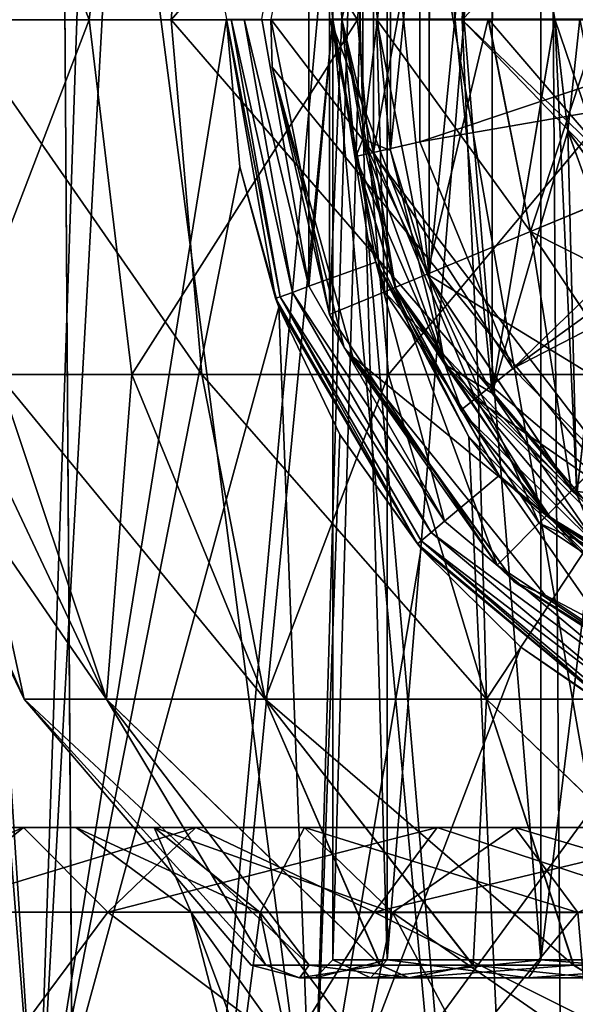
# Model space of a CAD drawing. Header units: metres. Extents: x -90 to 90, y -173 to 74.
# Tile 83 of 256: x -65.76 to -62.63, y 50.45 to 56. Entities that reach past the tile are written whole.
import ezdxf

# ---------------------------------------------------------------- set-up
doc = ezdxf.new("R2010")
doc.units = ezdxf.units.M
doc.layers.add('solid_509418', color=7, linetype='CONTINUOUS')

msp = doc.modelspace()

# ---------------------------------------------------------------- linework, layer by layer
at = {"layer": 'solid_509418'}
for points in [[(-66.884529, 69.558502, -11.027386), (-65.601517, 69.558495, -11.731284), (-66.726639, 41.5, -11.124401)], [(-65.600479, 69.558502, 11.731777), (-66.883522, 69.558502, 11.028017), (-66.727966, 41.5, 11.1236)], [(-65.600479, 69.558502, 11.731777), (-66.727966, 41.5, 11.1236), (-65.412689, 41.5, 11.819594)], [(-65.601517, 69.558495, -11.731284), (-65.411346, 41.5, -11.820208), (-66.726639, 41.5, -11.124401)], [(-65.601517, 69.558495, -11.731284), (-62.851974, 69.558479, -12.683306), (-65.411346, 41.5, -11.820208)], [(-64, 56, 12.369317), (-65.600479, 69.558502, 11.731777), (-65.412689, 41.5, 11.819594)], [(-62.851974, 69.558479, -12.683306), (-62.659332, 41.5, -12.725091), (-65.411346, 41.5, -11.820208)], [(-62.851974, 69.558479, -12.683306), (-60, 69.558502, -13), (-62.659332, 41.5, -12.725091)], [(-60, 69.558502, -13), (-60, 41.5, -13), (-62.659332, 41.5, -12.725091)], [(-63.695518, 50.700001, -1.530734), (-63.695518, 61.299999, -1.530734), (-64, 61.299999)], [(-64, 50.700001), (-63.695518, 50.700001, -1.530734), (-64, 61.299999)], [(-63.695518, 61.299999, 1.530734), (-64, 50.700001), (-64, 61.299999)], [(-63.695518, 50.700001, 1.530734), (-64, 50.700001), (-63.695518, 61.299999, 1.530734)], [(-62.828426, 50.700001, -2.828427), (-62.828426, 61.299999, -2.828427), (-63.695518, 61.299999, -1.530734)], [(-63.695518, 50.700001, -1.530734), (-62.828426, 50.700001, -2.828427), (-63.695518, 61.299999, -1.530734)], [(-63.695518, 50.700001, 1.530734), (-63.695518, 61.299999, 1.530734), (-62.828426, 61.299999, 2.828427)], [(-62.828426, 50.700001, 2.828427), (-63.695518, 50.700001, 1.530734), (-62.828426, 61.299999, 2.828427)], [(-61.530735, 50.700001, -3.695518), (-61.530735, 61.299999, -3.695518), (-62.828426, 61.299999, -2.828427)], [(-62.828426, 50.700001, -2.828427), (-61.530735, 50.700001, -3.695518), (-62.828426, 61.299999, -2.828427)], [(-62.828426, 50.700001, 2.828427), (-62.828426, 61.299999, 2.828427), (-61.530735, 61.299999, 3.695518)], [(-61.530735, 50.700001, 3.695518), (-62.828426, 50.700001, 2.828427), (-61.530735, 61.299999, 3.695518)], [(-66.657051, 49.400002, -2.163454), (-65.663536, 49.400002, -4.113751), (-66.413002, 58.900002, -2.805957)], [(-65.663536, 49.400002, 4.113751), (-66.657051, 49.400002, 2.163454), (-66.283768, 58.900002, 3.084518)], [(-65.663536, 49.400002, -4.113751), (-65.344719, 58.900002, -4.5204), (-66.413002, 58.900002, -2.805957)], [(-65.663536, 49.400002, 4.113751), (-66.283768, 58.900002, 3.084518), (-65.141319, 58.900002, 4.750459)], [(-65.663536, 49.400002, -4.113751), (-64.113754, 49.400002, -5.663538), (-65.344719, 58.900002, -4.5204)], [(-65.663536, 49.400002, 4.113751), (-65.141319, 58.900002, 4.750459), (-64.599998, 56, 5.276362)], [(-64.113754, 49.400002, -5.663538), (-63.831337, 58.900002, -5.8584), (-65.344719, 58.900002, -4.5204)], [(-64.113754, 49.400002, -5.663538), (-62.163456, 49.400002, -6.657051), (-63.831337, 58.900002, -5.8584)], [(-62.163456, 49.400002, -6.657051), (-61.998901, 58.900002, -6.708532), (-63.831337, 58.900002, -5.8584)], [(-63.10273, 58.106068, 8.7), (-63.457481, 57.451954, 8.7), (-63.457394, 54.547832, 8.7)], [(-63.10273, 58.106068, 8.7), (-63.457394, 54.547832, 8.7), (-63.102604, 53.893742, 8.7)], [(-63.10273, 53.893929, 10.7), (-63.457096, 57.452869, 10.7), (-63.102085, 58.107018, 10.7)], [(-63.10273, 53.893929, 10.7), (-63.102085, 58.107018, 10.7), (-62.749969, 55.999638, 10.7)], [(-63.10273, 58.106068, 8.7), (-63.102604, 53.893742, 8.7), (-62.749969, 56.001793, 8.7)], [(-65.373543, 55.995949, -4.407669), (-66.42186, 55.995949, -2.657476), (-66.142151, 57.994358, -2.568864)], [(-65.373543, 55.995949, -4.407669), (-66.142151, 57.994358, -2.568864), (-65.135597, 57.994358, -4.236821)], [(-66.127411, 55.995949, 3.279837), (-64.739876, 57.994358, 4.675322), (-65.890289, 57.994358, 3.10314)], [(-66.127411, 55.995949, 3.279837), (-64.911064, 55.995949, 4.917717), (-64.739876, 57.994358, 4.675322)], [(-63.86219, 55.995949, -5.778059), (-65.373543, 55.995949, -4.407669), (-65.135597, 57.994358, -4.236821)], [(-63.86219, 55.995949, -5.778059), (-65.135597, 57.994358, -4.236821), (-63.689327, 57.994358, -5.542011)], [(-64.911064, 55.995949, 4.917717), (-63.183613, 57.994358, 5.84719), (-64.739876, 57.994358, 4.675322)], [(-64.911064, 55.995949, 4.917717), (-63.271538, 55.995949, 6.131845), (-63.183613, 57.994358, 5.84719)], [(-62.01804, 55.995949, -6.650563), (-63.86219, 55.995949, -5.778059), (-63.689327, 57.994358, -5.542011)], [(-62.01804, 55.995949, -6.650563), (-63.689327, 57.994358, -5.542011), (-61.92717, 57.994358, -6.37268)], [(-63.271538, 55.995949, 6.131845), (-61.349998, 57.9944, 6.519368), (-63.183613, 57.994358, 5.84719)], [(-63.271538, 55.995949, 6.131845), (-61.349998, 55.99596, 6.817623), (-61.349998, 57.9944, 6.519368)], [(-64.018875, 57.664673, 8), (-64.349998, 56, 8), (-64.018875, 54.335327, 8)], [(-64.018875, 57.664673, 8), (-64.018875, 54.335327, 8), (-63.949966, 56, 8)], [(-64.135056, 54.496517, 8), (-64.400002, 56, 8), (-64.135025, 57.503567, 8)], [(-64.135056, 54.496517, 8), (-64.135025, 57.503567, 8), (-64, 56, 8)], [(-63.457481, 57.451954, 8.7), (-63.67617, 56.740299, 8.7), (-63.676125, 55.259476, 8.7)], [(-63.457481, 57.451954, 8.7), (-63.676125, 55.259476, 8.7), (-63.457394, 54.547832, 8.7)], [(-63.457542, 54.548187, 10.7), (-63.676003, 56.741119, 10.7), (-63.457096, 57.452869, 10.7)], [(-63.10273, 53.893929, 10.7), (-63.457542, 54.548187, 10.7), (-63.457096, 57.452869, 10.7)], [(-63.772251, 56.750389, 12.356774), (-63.950001, 55.999931, 12.051724), (-63.772251, 55.249611, 12.356774)], [(-63.772251, 56.750389, 12.356774), (-63.772251, 55.249611, 12.356774), (-63.510529, 56.690418, 12.535121)], [(-63.676228, 55.260002, 10.7), (-63.75, 56.000572, 10.7), (-63.676003, 56.741119, 10.7)], [(-63.67617, 56.740299, 8.7), (-63.75, 55.999886, 8.7), (-63.676125, 55.259476, 8.7)], [(-63.457542, 54.548187, 10.7), (-63.676228, 55.260002, 10.7), (-63.676003, 56.741119, 10.7)], [(-63.832302, 55.324261, 10.758578), (-63.950001, 56.000648, 10.9), (-63.832302, 56.675739, 10.758578)], [(-63.832302, 55.324261, 8.641421), (-63.832302, 56.675739, 8.641421), (-63.950001, 55.99987, 8.5)], [(-63.832302, 55.324261, 10.758578), (-63.832302, 56.675739, 10.758578), (-63.75, 56.000572, 10.7)], [(-63.832302, 55.324261, 8.641421), (-63.75, 55.999886, 8.7), (-63.832302, 56.675739, 8.641421)], [(-63.772251, 55.249611, 12.356774), (-63.510506, 55.309467, 12.535121), (-63.510529, 56.690418, 12.535121)], [(-61.443375, 56, 12.925397), (-63.510529, 56.690418, 12.535121), (-63.510506, 55.309467, 12.535121)], [(-66.139885, 53.997883, -2.568235), (-66.42186, 55.995949, -2.657476), (-65.373543, 55.995949, -4.407669)], [(-65.133667, 53.997883, -4.235508), (-66.139885, 53.997883, -2.568235), (-65.373543, 55.995949, -4.407669)], [(-64.738625, 53.997883, 4.673269), (-64.911064, 55.995949, 4.917717), (-66.127411, 55.995949, 3.279837)], [(-65.888474, 53.997883, 3.101602), (-64.738625, 53.997883, 4.673269), (-66.127411, 55.995949, 3.279837)], [(-64.523949, 55.167519, 5.341715), (-65.663536, 49.400002, 4.113751), (-64.599998, 56, 5.276362)], [(-64, 56, 12.369317), (-65.412689, 41.5, 11.819594), (-62.660248, 41.5, 12.7249)], [(-65.133667, 53.997883, -4.235508), (-65.373543, 55.995949, -4.407669), (-63.86219, 55.995949, -5.778059)], [(-63.687916, 53.997883, -5.540154), (-65.133667, 53.997883, -4.235508), (-63.86219, 55.995949, -5.778059)], [(-63.183079, 53.997883, 5.84483), (-63.271538, 55.995949, 6.131845), (-64.911064, 55.995949, 4.917717)], [(-64.738625, 53.997883, 4.673269), (-63.183079, 53.997883, 5.84483), (-64.911064, 55.995949, 4.917717)], [(-64.32283, 54.427376, 7.8), (-64.523949, 55.167519, 5.341715), (-64.599998, 56, 5.276362)], [(-64.599998, 56, 7.8), (-64.32283, 54.427376, 7.8), (-64.599998, 56, 5.276362)], [(-64.297409, 54.435871, 7.900002), (-64.32283, 54.427376, 7.8), (-64.599998, 56, 7.8)], [(-64.297409, 54.435871, 7.900002), (-64.599998, 56, 7.8), (-64.573204, 56, 7.900002)], [(-64.228531, 54.460941, 7.973259), (-64.573204, 56, 7.900002), (-64.499908, 56, 7.973259)], [(-64.228531, 54.460941, 7.973259), (-64.297409, 54.435871, 7.900002), (-64.573204, 56, 7.900002)], [(-64.499908, 56, 7.973259), (-64.400002, 56, 8), (-64.135056, 54.496517, 8)], [(-64.228531, 54.460941, 7.973259), (-64.499908, 56, 7.973259), (-64.135056, 54.496517, 8)], [(-64.349998, 56, 7.099988), (-61.25, 51.933414, 6.934354), (-64.34156, 55.729191, 7.099362)], [(-61.25, 56, 7.1), (-61.25, 51.933414, 6.934354), (-64.349998, 56, 7.099988)], [(-64.349998, 56, 8), (-64.34156, 55.729191, 7.099362), (-64.018875, 54.335327, 8)], [(-64.349998, 56, 7.099988), (-64.34156, 55.729191, 7.099362), (-64.349998, 56, 8)], [(-64.135056, 54.496517, 8), (-64, 56, 8), (-63.758484, 54.631802, 8)], [(-64.018875, 54.335327, 8), (-63.649334, 54.488503, 8), (-63.949966, 56, 8)], [(-64.014999, 56, 9.7), (-63.754326, 56, 9.070675), (-63.468544, 54.563282, 9.070675)], [(-63.709377, 54.463528, 9.7), (-64.014999, 56, 9.7), (-63.468544, 54.563282, 9.070675)], [(-63.755314, 56, 10.328336), (-64.014999, 56, 9.7), (-63.709377, 54.463528, 9.7)], [(-63.802528, 54.75951, 12.431443), (-64, 56, 12.369317), (-62.660248, 41.5, 12.7249)], [(-64, 56, 8), (-64, 56, 12.369317), (-63.802528, 54.75951, 12.431443)], [(-63.758484, 54.631802, 8), (-64, 56, 8), (-63.802528, 54.75951, 12.431443)], [(-63.950001, 55.999931, 12.051724), (-63.950001, 56.000648, 10.9), (-63.872322, 55.220497, 10.9)], [(-63.832302, 55.324261, 10.758578), (-63.872322, 55.220497, 10.9), (-63.950001, 56.000648, 10.9)], [(-63.950001, 55.99987, 8.5), (-63.949966, 56, 8), (-63.649334, 54.488503, 8)], [(-63.87352, 55.226467, 12.051724), (-63.950001, 55.999931, 12.051724), (-63.872322, 55.220497, 10.9)], [(-63.772251, 55.249611, 12.356774), (-63.950001, 55.999931, 12.051724), (-63.87352, 55.226467, 12.051724)], [(-63.872196, 55.219883, 8.5), (-63.950001, 55.99987, 8.5), (-63.649334, 54.488503, 8)], [(-63.832302, 55.324261, 8.641421), (-63.950001, 55.99987, 8.5), (-63.872196, 55.219883, 8.5)], [(-63.687916, 53.997883, -5.540154), (-63.86219, 55.995949, -5.778059), (-62.01804, 55.995949, -6.650563)], [(-63.832302, 55.324261, 10.758578), (-63.75, 56.000572, 10.7), (-63.676228, 55.260002, 10.7)], [(-63.832302, 55.324261, 8.641421), (-63.676125, 55.259476, 8.7), (-63.75, 55.999886, 8.7)], [(-63.469456, 54.562904, 10.328336), (-63.755314, 56, 10.328336), (-63.709377, 54.463528, 9.7)], [(-63.125698, 56, 10.59), (-63.755314, 56, 10.328336), (-63.469456, 54.562904, 10.328336)], [(-63.754326, 56, 9.070675), (-63.124302, 56, 8.81), (-62.886478, 54.804382, 8.81)], [(-63.468544, 54.563282, 9.070675), (-63.754326, 56, 9.070675), (-62.886478, 54.804382, 8.81)], [(-61.926426, 53.997883, -6.370472), (-63.687916, 53.997883, -5.540154), (-62.01804, 55.995949, -6.650563)], [(-61.269382, 55.698635, 12.939084), (-61.443375, 56, 12.925397), (-63.510506, 55.309467, 12.535121)], [(-62.887768, 54.803848, 10.59), (-63.125698, 56, 10.59), (-63.469456, 54.562904, 10.328336)], [(-61.349998, 54.145477, 6.560544), (-61.349998, 55.99596, 6.817623), (-63.271538, 55.995949, 6.131845)], [(-61.349998, 53.997833, 6.516985), (-61.349998, 54.145477, 6.560544), (-63.271538, 55.995949, 6.131845)], [(-63.183079, 53.997883, 5.84483), (-61.349998, 53.997833, 6.516985), (-63.271538, 55.995949, 6.131845)], [(-62.495674, 56, 10.329325), (-63.125698, 56, 10.59), (-62.887768, 54.803848, 10.59)], [(-63.124302, 56, 8.81), (-62.494686, 56, 9.071664), (-62.30479, 55.045326, 9.071664)], [(-62.886478, 54.804382, 8.81), (-63.124302, 56, 8.81), (-62.30479, 55.045326, 9.071664)], [(-63.10273, 53.893929, 10.7), (-62.749969, 55.999638, 10.7), (-62.676575, 55.368767, 10.7)], [(-63.102604, 53.893742, 8.7), (-62.625969, 53.322922, 8.7), (-62.749969, 56.001793, 8.7)], [(-62.305702, 55.044945, 10.329325), (-62.495674, 56, 10.329325), (-62.887768, 54.803848, 10.59)], [(-62.625969, 53.322922, 8.7), (-62.676941, 55.370323, 8.7), (-62.749969, 56.001793, 8.7)], [(-62.608578, 56, 8.758578), (-62.749969, 56.001793, 8.7), (-62.676941, 55.370323, 8.7)], [(-62.410011, 55.00174, 10.641421), (-62.749969, 55.999638, 10.7), (-62.608578, 56, 10.641421)], [(-62.410011, 55.00174, 10.641421), (-62.676575, 55.368767, 10.7), (-62.749969, 55.999638, 10.7)], [(-62.410011, 55.00174, 8.758578), (-62.608578, 56, 8.758578), (-62.676941, 55.370323, 8.7)], [(-64.34156, 55.729191, 7.099362), (-61.25, 51.933414, 6.934354), (-63.888474, 54.097164, 7.063779)], [(-63.936745, 54.149445, 7.1), (-64.34156, 55.729191, 7.099362), (-63.888474, 54.097164, 7.063779)], [(-64.018875, 54.335327, 8), (-64.34156, 55.729191, 7.099362), (-63.936745, 54.149445, 7.1)], [(-61.269382, 55.698635, 12.939084), (-63.510506, 55.309467, 12.535121), (-62.987442, 54.031326, 12.535121)], [(-61.0965, 55.399197, 12.944057), (-61.269382, 55.698635, 12.939084), (-62.987442, 54.031326, 12.535121)], [(-62.62603, 53.322983, 10.7), (-63.10273, 53.893929, 10.7), (-62.676575, 55.368767, 10.7)], [(-60.9235, 55.099548, 12.940464), (-61.0965, 55.399197, 12.944057), (-62.987442, 54.031326, 12.535121)], [(-62.625969, 53.322922, 8.7), (-62.460392, 54.771732, 8.7), (-62.676941, 55.370323, 8.7)], [(-62.410011, 55.00174, 8.758578), (-62.676941, 55.370323, 8.7), (-62.460392, 54.771732, 8.7)], [(-62.62603, 53.322983, 10.7), (-62.676575, 55.368767, 10.7), (-62.459911, 54.770767, 10.7)], [(-62.410011, 55.00174, 10.641421), (-62.459911, 54.770767, 10.7), (-62.676575, 55.368767, 10.7)], [(-63.370071, 54.054291, 10.758578), (-63.872322, 55.220497, 10.9), (-63.832302, 55.324261, 10.758578)], [(-63.832302, 55.324261, 8.641421), (-63.872196, 55.219883, 8.5), (-63.641899, 54.470596, 8.5)], [(-63.832302, 55.324261, 10.758578), (-63.676228, 55.260002, 10.7), (-63.457542, 54.548187, 10.7)], [(-63.370071, 54.054291, 10.758578), (-63.832302, 55.324261, 10.758578), (-63.457542, 54.548187, 10.7)], [(-63.370071, 54.054291, 8.641421), (-63.676125, 55.259476, 8.7), (-63.832302, 55.324261, 8.641421)], [(-63.370071, 54.054291, 8.641421), (-63.832302, 55.324261, 8.641421), (-63.641899, 54.470596, 8.5)], [(-63.772251, 55.249611, 12.356774), (-62.987442, 54.031326, 12.535121), (-63.510506, 55.309467, 12.535121)], [(-63.772251, 55.249611, 12.356774), (-63.87352, 55.226467, 12.051724), (-63.647041, 54.482899, 12.051724)], [(-63.772251, 55.249611, 12.356774), (-63.197899, 53.863087, 12.356774), (-62.987442, 54.031326, 12.535121)], [(-63.772251, 55.249611, 12.356774), (-63.647041, 54.482899, 12.051724), (-63.197899, 53.863087, 12.356774)], [(-63.370071, 54.054291, 8.641421), (-63.457394, 54.547832, 8.7), (-63.676125, 55.259476, 8.7)], [(-63.647041, 54.482899, 12.051724), (-63.87352, 55.226467, 12.051724), (-63.872322, 55.220497, 10.9)], [(-63.647041, 54.482899, 12.051724), (-63.872322, 55.220497, 10.9), (-63.642082, 54.471035, 10.9)], [(-63.370071, 54.054291, 10.758578), (-63.642082, 54.471035, 10.9), (-63.872322, 55.220497, 10.9)], [(-63.641899, 54.470596, 8.5), (-63.872196, 55.219883, 8.5), (-63.649334, 54.488503, 8)], [(-64.523949, 55.167519, 5.341715), (-64.304436, 54.377705, 5.520127), (-65.663536, 49.400002, 4.113751)], [(-64.32283, 54.427376, 7.8), (-64.304436, 54.377705, 5.520127), (-64.523949, 55.167519, 5.341715)], [(-60.9235, 55.099548, 12.940464), (-62.987442, 54.031326, 12.535121), (-62.019196, 53.046471, 12.535121)], [(-62.305702, 55.044945, 10.329325), (-62.887768, 54.803848, 10.59), (-62.210201, 53.789799, 10.59)], [(-62.886478, 54.804382, 8.81), (-62.30479, 55.045326, 9.071664), (-61.764011, 54.235989, 9.071664)], [(-63.23452, 53.646648, 12.591183), (-63.802528, 54.75951, 12.431443), (-62.660248, 41.5, 12.7249)], [(-63.758484, 54.631802, 8), (-63.802528, 54.75951, 12.431443), (-63.23452, 53.646648, 12.591183)], [(-62.887768, 54.803848, 10.59), (-63.469456, 54.562904, 10.328336), (-62.655407, 53.344593, 10.328336)], [(-63.468544, 54.563282, 9.070675), (-62.886478, 54.804382, 8.81), (-62.209213, 53.790787, 8.81)], [(-62.210201, 53.789799, 10.59), (-62.887768, 54.803848, 10.59), (-62.655407, 53.344593, 10.328336)], [(-62.209213, 53.790787, 8.81), (-62.886478, 54.804382, 8.81), (-61.764011, 54.235989, 9.071664)], [(-63.371132, 53.172592, 8), (-64.135056, 54.496517, 8), (-63.758484, 54.631802, 8)], [(-63.064522, 53.429317, 8), (-63.758484, 54.631802, 8), (-63.23452, 53.646648, 12.591183)], [(-63.371132, 53.172592, 8), (-63.758484, 54.631802, 8), (-63.064522, 53.429317, 8)], [(-63.709377, 54.463528, 9.7), (-63.468544, 54.563282, 9.070675), (-62.654709, 53.345291, 9.070675)], [(-63.469456, 54.562904, 10.328336), (-63.709377, 54.463528, 9.7), (-62.839035, 53.160965, 9.7)], [(-62.655407, 53.344593, 10.328336), (-63.469456, 54.562904, 10.328336), (-62.839035, 53.160965, 9.7)], [(-62.654709, 53.345291, 9.070675), (-63.468544, 54.563282, 9.070675), (-62.209213, 53.790787, 8.81)], [(-63.370071, 54.054291, 10.758578), (-63.457542, 54.548187, 10.7), (-63.10273, 53.893929, 10.7)], [(-63.370071, 54.054291, 8.641421), (-63.102604, 53.893742, 8.7), (-63.457394, 54.547832, 8.7)], [(-64.228531, 54.460941, 7.973259), (-64.135056, 54.496517, 8), (-63.371132, 53.172592, 8)], [(-64.018875, 54.335327, 8), (-63.075916, 52.924084, 8), (-63.649334, 54.488503, 8)], [(-63.075916, 52.924084, 8), (-62.793171, 53.207054, 8), (-63.649334, 54.488503, 8)], [(-63.641899, 54.470596, 8.5), (-63.649334, 54.488503, 8), (-62.793171, 53.207054, 8)], [(-63.279346, 53.798096, 12.051724), (-63.647041, 54.482899, 12.051724), (-63.642082, 54.471035, 10.9)], [(-63.197899, 53.863087, 12.356774), (-63.647041, 54.482899, 12.051724), (-63.279346, 53.798096, 12.051724)], [(-64.297409, 54.435871, 7.900002), (-63.523933, 53.043331, 7.8), (-64.32283, 54.427376, 7.8)], [(-64.32283, 54.427376, 7.8), (-63.523933, 53.043331, 7.8), (-64.304436, 54.377705, 5.520127)], [(-64.228531, 54.460941, 7.973259), (-63.447128, 53.107517, 7.973259), (-64.297409, 54.435871, 7.900002)], [(-64.297409, 54.435871, 7.900002), (-63.503277, 53.060402, 7.900002), (-63.523933, 53.043331, 7.8)], [(-63.447128, 53.107517, 7.973259), (-63.503277, 53.060402, 7.900002), (-64.297409, 54.435871, 7.900002)], [(-64.228531, 54.460941, 7.973259), (-63.371132, 53.172592, 8), (-63.447128, 53.107517, 7.973259)], [(-62.839035, 53.160965, 9.7), (-63.709377, 54.463528, 9.7), (-62.654709, 53.345291, 9.070675)], [(-63.279346, 53.798096, 12.051724), (-63.642082, 54.471035, 10.9), (-63.268208, 53.781597, 10.9)], [(-63.370071, 54.054291, 10.758578), (-63.268208, 53.781597, 10.9), (-63.642082, 54.471035, 10.9)], [(-63.268032, 53.781338, 8.5), (-63.641899, 54.470596, 8.5), (-62.793171, 53.207054, 8)], [(-63.370071, 54.054291, 8.641421), (-63.641899, 54.470596, 8.5), (-63.268032, 53.781338, 8.5)], [(-64.304436, 54.377705, 5.520127), (-64.113754, 49.400002, 5.663538), (-65.663536, 49.400002, 4.113751)], [(-64.304436, 54.377705, 5.520127), (-63.960808, 53.660656, 5.771656), (-64.113754, 49.400002, 5.663538)], [(-63.523933, 53.043331, 7.8), (-63.960808, 53.660656, 5.771656), (-64.304436, 54.377705, 5.520127)], [(-64.018875, 54.335327, 8), (-63.936745, 54.149445, 7.1), (-63.075916, 52.924084, 8)], [(-62.97863, 52.829784, 7.1), (-63.936745, 54.149445, 7.1), (-63.888474, 54.097164, 7.063779)], [(-63.075916, 52.924084, 8), (-63.936745, 54.149445, 7.1), (-62.97863, 52.829784, 7.1)], [(-63.888474, 54.097164, 7.063779), (-61.25, 51.933414, 6.934354), (-62.804462, 52.754749, 6.994573)], [(-62.97863, 52.829784, 7.1), (-63.888474, 54.097164, 7.063779), (-62.804462, 52.754749, 6.994573)], [(-63.370071, 54.054291, 10.758578), (-63.10273, 53.893929, 10.7), (-62.62603, 53.322983, 10.7)], [(-62.501358, 53.018997, 10.758578), (-63.370071, 54.054291, 10.758578), (-62.62603, 53.322983, 10.7)], [(-62.501358, 53.018997, 8.641421), (-63.102604, 53.893742, 8.7), (-63.370071, 54.054291, 8.641421)], [(-62.501358, 53.018997, 10.758578), (-63.268208, 53.781597, 10.9), (-63.370071, 54.054291, 10.758578)], [(-63.370071, 54.054291, 8.641421), (-63.268032, 53.781338, 8.5), (-62.766106, 53.180222, 8.5)], [(-62.501358, 53.018997, 8.641421), (-63.370071, 54.054291, 8.641421), (-62.766106, 53.180222, 8.5)], [(-63.197899, 53.863087, 12.356774), (-62.019196, 53.046471, 12.535121), (-62.987442, 54.031326, 12.535121)], [(-65.739693, 52.168892, 0.825243), (-66.534172, 53.997883, 1.264387), (-66.620438, 53.997883, -0.68108)], [(-65.739693, 52.168892, -0.825243), (-66.620438, 53.997883, -0.68108), (-66.139885, 53.997883, -2.568235)], [(-65.739693, 52.168892, -0.825243), (-65.739693, 52.168892, 0.825243), (-66.620438, 53.997883, -0.68108)], [(-65.274696, 52.168892, 2.408874), (-65.888474, 53.997883, 3.101602), (-66.534172, 53.997883, 1.264387)], [(-65.739693, 52.168892, 0.825243), (-65.274696, 52.168892, 2.408874), (-66.534172, 53.997883, 1.264387)], [(-65.274696, 52.168892, -2.408874), (-66.139885, 53.997883, -2.568235), (-65.133667, 53.997883, -4.235508)], [(-65.274696, 52.168892, -2.408874), (-65.739693, 52.168892, -0.825243), (-66.139885, 53.997883, -2.568235)], [(-64.382378, 52.168892, 3.797352), (-64.738625, 53.997883, 4.673269), (-65.888474, 53.997883, 3.101602)], [(-65.274696, 52.168892, 2.408874), (-64.382378, 52.168892, 3.797352), (-65.888474, 53.997883, 3.101602)], [(-64.382378, 52.168892, -3.797352), (-65.274696, 52.168892, -2.408874), (-65.133667, 53.997883, -4.235508)], [(-64.382378, 52.168892, -3.797352), (-65.133667, 53.997883, -4.235508), (-63.687916, 53.997883, -5.540154)], [(-63.135021, 52.168892, 4.878191), (-63.183079, 53.997883, 5.84483), (-64.738625, 53.997883, 4.673269)], [(-64.382378, 52.168892, 3.797352), (-63.135021, 52.168892, 4.878191), (-64.738625, 53.997883, 4.673269)], [(-63.135021, 52.168892, -4.878191), (-64.382378, 52.168892, -3.797352), (-63.687916, 53.997883, -5.540154)], [(-63.135021, 52.168892, -4.878191), (-63.687916, 53.997883, -5.540154), (-61.926426, 53.997883, -6.370472)], [(-61.349998, 52.430767, 5.808663), (-61.349998, 53.997833, 6.516985), (-63.183079, 53.997883, 5.84483)], [(-61.633686, 52.168892, 5.563828), (-61.349998, 52.430767, 5.808663), (-63.183079, 53.997883, 5.84483)], [(-63.135021, 52.168892, 4.878191), (-61.633686, 52.168892, 5.563828), (-63.183079, 53.997883, 5.84483)], [(-61.633686, 52.168892, -5.563828), (-63.135021, 52.168892, -4.878191), (-61.926426, 53.997883, -6.370472)], [(-63.197899, 53.863087, 12.356774), (-63.279346, 53.798096, 12.051724), (-62.784702, 53.198582, 12.051724)], [(-63.197899, 53.863087, 12.356774), (-62.136646, 52.801922, 12.356774), (-62.019196, 53.046471, 12.535121)], [(-63.197899, 53.863087, 12.356774), (-62.784702, 53.198582, 12.051724), (-62.136646, 52.801922, 12.356774)], [(-62.501358, 53.018997, 8.641421), (-62.625969, 53.322922, 8.7), (-63.102604, 53.893742, 8.7)], [(-62.784702, 53.198582, 12.051724), (-63.279346, 53.798096, 12.051724), (-63.268208, 53.781597, 10.9)], [(-62.784702, 53.198582, 12.051724), (-63.268208, 53.781597, 10.9), (-62.766228, 53.18034, 10.9)], [(-62.501358, 53.018997, 10.758578), (-62.766228, 53.18034, 10.9), (-63.268208, 53.781597, 10.9)], [(-62.766106, 53.180222, 8.5), (-63.268032, 53.781338, 8.5), (-62.793171, 53.207054, 8)], [(-62.210201, 53.789799, 10.59), (-62.655407, 53.344593, 10.328336), (-61.437096, 52.530544, 10.328336)], [(-62.654709, 53.345291, 9.070675), (-62.209213, 53.790787, 8.81), (-61.195618, 53.113522, 8.81)], [(-63.960808, 53.660656, 5.771656), (-63.503113, 53.018692, 6.060379), (-64.113754, 49.400002, 5.663538)], [(-63.523933, 53.043331, 7.8), (-63.503113, 53.018692, 6.060379), (-63.960808, 53.660656, 5.771656)], [(-62.355804, 52.767273, 12.784763), (-63.23452, 53.646648, 12.591183), (-62.660248, 41.5, 12.7249)], [(-63.064522, 53.429317, 8), (-63.23452, 53.646648, 12.591183), (-62.355804, 52.767273, 12.784763)], [(-62.200943, 52.190174, 8), (-63.371132, 53.172592, 8), (-63.064522, 53.429317, 8)], [(-61.99942, 52.535782, 8), (-63.064522, 53.429317, 8), (-62.355804, 52.767273, 12.784763)], [(-62.200943, 52.190174, 8), (-63.064522, 53.429317, 8), (-61.99942, 52.535782, 8)], [(-62.839035, 53.160965, 9.7), (-62.654709, 53.345291, 9.070675), (-61.436718, 52.531456, 9.070675)], [(-62.655407, 53.344593, 10.328336), (-62.839035, 53.160965, 9.7), (-61.536472, 52.290623, 9.7)], [(-61.437096, 52.530544, 10.328336), (-62.655407, 53.344593, 10.328336), (-61.536472, 52.290623, 9.7)], [(-61.436718, 52.531456, 9.070675), (-62.654709, 53.345291, 9.070675), (-61.195618, 53.113522, 8.81)], [(-63.075916, 52.924084, 8), (-61.664673, 51.981125, 8), (-62.793171, 53.207054, 8)], [(-61.664673, 51.981125, 8), (-61.511723, 52.350735, 8), (-62.793171, 53.207054, 8)], [(-62.766106, 53.180222, 8.5), (-62.793171, 53.207054, 8), (-61.511723, 52.350735, 8)], [(-62.182083, 52.707432, 12.051724), (-62.784702, 53.198582, 12.051724), (-62.766228, 53.18034, 10.9)], [(-62.136646, 52.801922, 12.356774), (-62.784702, 53.198582, 12.051724), (-62.182083, 52.707432, 12.051724)], [(-63.447128, 53.107517, 7.973259), (-63.371132, 53.172592, 8), (-62.200943, 52.190174, 8)], [(-61.536472, 52.290623, 9.7), (-62.839035, 53.160965, 9.7), (-61.436718, 52.531456, 9.070675)], [(-62.182083, 52.707432, 12.051724), (-62.766228, 53.18034, 10.9), (-62.15443, 52.68927, 10.9)], [(-62.501358, 53.018997, 10.758578), (-62.15443, 52.68927, 10.9), (-62.766228, 53.18034, 10.9)], [(-62.154396, 52.689251, 8.5), (-62.766106, 53.180222, 8.5), (-61.511723, 52.350735, 8)], [(-62.501358, 53.018997, 8.641421), (-62.766106, 53.180222, 8.5), (-62.154396, 52.689251, 8.5)], [(-63.447128, 53.107517, 7.973259), (-62.249954, 52.102966, 7.973259), (-63.503277, 53.060402, 7.900002)], [(-63.447128, 53.107517, 7.973259), (-62.200943, 52.190174, 8), (-62.249954, 52.102966, 7.973259)], [(-63.503277, 53.060402, 7.900002), (-62.300117, 52.01635, 7.8), (-63.523933, 53.043331, 7.8)], [(-63.523933, 53.043331, 7.8), (-62.300117, 52.01635, 7.8), (-63.503113, 53.018692, 6.060379)], [(-63.503277, 53.060402, 7.900002), (-62.286602, 52.03949, 7.900002), (-62.300117, 52.01635, 7.8)], [(-62.249954, 52.102966, 7.973259), (-62.286602, 52.03949, 7.900002), (-63.503277, 53.060402, 7.900002)], [(-63.503113, 53.018692, 6.060379), (-62.941177, 52.462879, 6.352123), (-64.113754, 49.400002, 5.663538)], [(-62.300117, 52.01635, 7.8), (-62.941177, 52.462879, 6.352123), (-63.503113, 53.018692, 6.060379)], [(-63.075916, 52.924084, 8), (-62.97863, 52.829784, 7.1), (-61.664673, 51.981125, 8)], [(-62.97863, 52.829784, 7.1), (-62.804462, 52.754749, 6.994573), (-62.072208, 52.267246, 6.960471)], [(-61.601883, 51.955688, 7.1), (-62.97863, 52.829784, 7.1), (-62.072208, 52.267246, 6.960471)], [(-61.664673, 51.981125, 8), (-62.97863, 52.829784, 7.1), (-61.601883, 51.955688, 7.1)], [(-62.804462, 52.754749, 6.994573), (-61.25, 51.933414, 6.934354), (-62.072208, 52.267246, 6.960471)], [(-62.355804, 52.767273, 12.784763), (-62.660248, 41.5, 12.7249), (-60, 41.5, 13)], [(-62.941177, 52.462879, 6.352123), (-62.230255, 51.976486, 6.635206), (-64.113754, 49.400002, 5.663538)], [(-62.300117, 52.01635, 7.8), (-62.230255, 51.976486, 6.635206), (-62.941177, 52.462879, 6.352123)], [(-64.134888, 50.669926, 1.671969), (-65.274696, 52.168892, 2.408874), (-65.739693, 52.168892, 0.825243)], [(-64.460136, 50.669926, -0.001506), (-65.739693, 52.168892, 0.825243), (-65.739693, 52.168892, -0.825243)], [(-64.37825, 50.669926, 0.850724), (-64.134888, 50.669926, 1.671969), (-65.739693, 52.168892, 0.825243)], [(-64.460136, 50.669926, -0.001506), (-64.37825, 50.669926, 0.850724), (-65.739693, 52.168892, 0.825243)], [(-64.377678, 50.669926, -0.853676), (-65.739693, 52.168892, -0.825243), (-65.274696, 52.168892, -2.408874)], [(-64.377678, 50.669926, -0.853676), (-64.460136, 50.669926, -0.001506), (-65.739693, 52.168892, -0.825243)], [(-63.733505, 50.669926, 2.440028), (-64.382378, 52.168892, 3.797352), (-65.274696, 52.168892, 2.408874)], [(-64.134888, 50.669926, 1.671969), (-63.733505, 50.669926, 2.440028), (-65.274696, 52.168892, 2.408874)], [(-63.731861, 50.669926, -2.442543), (-65.274696, 52.168892, -2.408874), (-64.382378, 52.168892, -3.797352)], [(-64.133751, 50.669926, -1.67479), (-64.377678, 50.669926, -0.853676), (-65.274696, 52.168892, -2.408874)], [(-63.731861, 50.669926, -2.442543), (-64.133751, 50.669926, -1.67479), (-65.274696, 52.168892, -2.408874)], [(-62.645397, 50.669926, 3.590915), (-63.135021, 52.168892, 4.878191), (-64.382378, 52.168892, 3.797352)], [(-63.212566, 50.669926, 3.093899), (-62.645397, 50.669926, 3.590915), (-64.382378, 52.168892, 3.797352)], [(-63.733505, 50.669926, 2.440028), (-63.212566, 50.669926, 3.093899), (-64.382378, 52.168892, 3.797352)], [(-63.210712, 50.669926, -3.095822), (-64.382378, 52.168892, -3.797352), (-63.135021, 52.168892, -4.878191)], [(-63.210712, 50.669926, -3.095822), (-63.731861, 50.669926, -2.442543), (-64.382378, 52.168892, -3.797352)], [(-62.643677, 50.669926, -3.592182), (-63.210712, 50.669926, -3.095822), (-63.135021, 52.168892, -4.878191)], [(-61.581463, 50.669926, 4.170345), (-61.633686, 52.168892, 5.563828), (-63.135021, 52.168892, 4.878191)], [(-62.645397, 50.669926, 3.590915), (-61.581463, 50.669926, 4.170345), (-63.135021, 52.168892, 4.878191)], [(-61.580471, 50.669926, -4.170721), (-63.135021, 52.168892, -4.878191), (-61.633686, 52.168892, -5.563828)], [(-61.580471, 50.669926, -4.170721), (-62.643677, 50.669926, -3.592182), (-63.135021, 52.168892, -4.878191)], [(-62.230255, 51.976486, 6.635206), (-62.163456, 49.400002, 6.657051), (-64.113754, 49.400002, 5.663538)], [(-66.898872, 50.969997, -0.991908), (-66.249763, 51.446136, -0.89858), (-65.743446, 51.446136, -2.622943)], [(-66.339966, 50.969997, -2.895365), (-66.898872, 50.969997, -0.991908), (-65.743446, 51.446136, -2.622943)], [(-66.339966, 50.969997, 2.895365), (-65.743446, 51.446136, 2.622943), (-66.249763, 51.446136, 0.89858)], [(-66.339966, 50.969997, 2.895365), (-65.267433, 50.969997, 4.564256), (-65.743446, 51.446136, 2.622943)], [(-66.339966, 50.969997, -2.895365), (-65.743446, 51.446136, -2.622943), (-64.771828, 51.446136, -4.13481)], [(-65.267433, 50.969997, -4.564256), (-66.339966, 50.969997, -2.895365), (-64.771828, 51.446136, -4.13481)], [(-66.249763, 51.446136, 0.89858), (-65.447601, 51.445374, 0.783247), (-65.447601, 51.445374, -0.783247)], [(-66.249763, 51.446136, 0.89858), (-65.743446, 51.446136, 2.622943), (-65.447601, 51.445374, 0.783247)], [(-66.249763, 51.446136, -0.89858), (-65.447601, 51.445374, -0.783247), (-65.006271, 51.445374, -2.286287)], [(-66.249763, 51.446136, -0.89858), (-66.249763, 51.446136, 0.89858), (-65.447601, 51.445374, -0.783247)], [(-65.743446, 51.446136, -2.622943), (-66.249763, 51.446136, -0.89858), (-65.006271, 51.445374, -2.286287)], [(-65.743446, 51.446136, 2.622943), (-65.006271, 51.445374, 2.286287), (-65.447601, 51.445374, 0.783247)], [(-65.743446, 51.446136, 2.622943), (-64.771828, 51.446136, 4.13481), (-65.006271, 51.445374, 2.286287)], [(-65.743446, 51.446136, -2.622943), (-65.006271, 51.445374, -2.286287), (-64.159363, 51.445374, -3.604106)], [(-64.771828, 51.446136, -4.13481), (-65.743446, 51.446136, -2.622943), (-64.159363, 51.445374, -3.604106)], [(-65.267433, 50.969997, 4.564256), (-64.771828, 51.446136, 4.13481), (-65.743446, 51.446136, 2.622943)], [(-65.447601, 51.445374, 0.783247), (-64.799385, 50.967999, 0.690047), (-64.799385, 50.967999, -0.690047)], [(-65.447601, 51.445374, 0.783247), (-65.006271, 51.445374, 2.286287), (-64.799385, 50.967999, 0.690047)], [(-65.447601, 51.445374, -0.783247), (-64.799385, 50.967999, -0.690047), (-64.410568, 50.967999, -2.014239)], [(-65.447601, 51.445374, -0.783247), (-65.447601, 51.445374, 0.783247), (-64.799385, 50.967999, -0.690047)], [(-65.006271, 51.445374, -2.286287), (-65.447601, 51.445374, -0.783247), (-64.410568, 50.967999, -2.014239)], [(-65.267433, 50.969997, 4.564256), (-63.768166, 50.969997, 5.863379), (-64.771828, 51.446136, 4.13481)], [(-65.267433, 50.969997, -4.564256), (-64.771828, 51.446136, -4.13481), (-63.413624, 51.446136, -5.311699)], [(-63.768166, 50.969997, -5.863379), (-65.267433, 50.969997, -4.564256), (-63.413624, 51.446136, -5.311699)], [(-64.771828, 51.446136, 4.13481), (-64.159363, 51.445374, 3.604106), (-65.006271, 51.445374, 2.286287)], [(-65.006271, 51.445374, 2.286287), (-64.410568, 50.967999, 2.014239), (-64.799385, 50.967999, 0.690047)], [(-65.006271, 51.445374, 2.286287), (-64.159363, 51.445374, 3.604106), (-64.410568, 50.967999, 2.014239)], [(-65.006271, 51.445374, -2.286287), (-64.410568, 50.967999, -2.014239), (-63.664433, 50.967999, -3.175248)], [(-64.159363, 51.445374, -3.604106), (-65.006271, 51.445374, -2.286287), (-63.664433, 50.967999, -3.175248)], [(-64.771828, 51.446136, 4.13481), (-63.413624, 51.446136, 5.311699), (-64.159363, 51.445374, 3.604106)], [(-64.771828, 51.446136, -4.13481), (-64.159363, 51.445374, -3.604106), (-62.975483, 51.445374, -4.629942)], [(-63.413624, 51.446136, -5.311699), (-64.771828, 51.446136, -4.13481), (-62.975483, 51.445374, -4.629942)], [(-63.768166, 50.969997, 5.863379), (-63.413624, 51.446136, 5.311699), (-64.771828, 51.446136, 4.13481)], [(-64.159363, 51.445374, 3.604106), (-63.664433, 50.967999, 3.175248), (-64.410568, 50.967999, 2.014239)], [(-63.413624, 51.446136, 5.311699), (-62.975483, 51.445374, 4.629942), (-64.159363, 51.445374, 3.604106)], [(-64.159363, 51.445374, 3.604106), (-62.975483, 51.445374, 4.629942), (-63.664433, 50.967999, 3.175248)], [(-64.159363, 51.445374, -3.604106), (-63.664433, 50.967999, -3.175248), (-62.621426, 50.967999, -4.079018)], [(-62.975483, 51.445374, -4.629942), (-64.159363, 51.445374, -3.604106), (-62.621426, 50.967999, -4.079018)], [(-63.768166, 50.969997, 5.863379), (-61.963623, 50.969997, 6.687486), (-63.413624, 51.446136, 5.311699)], [(-63.768166, 50.969997, -5.863379), (-63.413624, 51.446136, -5.311699), (-61.778866, 51.446136, -6.058267)], [(-61.963623, 50.969997, -6.687486), (-63.768166, 50.969997, -5.863379), (-61.778866, 51.446136, -6.058267)], [(-62.975483, 51.445374, 4.629942), (-62.621426, 50.967999, 4.079018), (-63.664433, 50.967999, 3.175248)], [(-63.413624, 51.446136, 5.311699), (-61.778866, 51.446136, 6.058267), (-62.975483, 51.445374, 4.629942)], [(-63.413624, 51.446136, -5.311699), (-62.975483, 51.445374, -4.629942), (-61.550549, 51.445374, -5.280687)], [(-61.778866, 51.446136, -6.058267), (-63.413624, 51.446136, -5.311699), (-61.550549, 51.445374, -5.280687)], [(-61.963623, 50.969997, 6.687486), (-61.778866, 51.446136, 6.058267), (-63.413624, 51.446136, 5.311699)], [(-61.778866, 51.446136, 6.058267), (-61.550549, 51.445374, 5.280687), (-62.975483, 51.445374, 4.629942)], [(-62.975483, 51.445374, 4.629942), (-61.550549, 51.445374, 5.280687), (-62.621426, 50.967999, 4.079018)], [(-62.975483, 51.445374, -4.629942), (-62.621426, 50.967999, -4.079018), (-61.366047, 50.967999, -4.65233)], [(-61.550549, 51.445374, -5.280687), (-62.975483, 51.445374, -4.629942), (-61.366047, 50.967999, -4.65233)], [(-65.841103, 50.200001, 4.24381), (-65.267433, 50.969997, 4.564256), (-66.339966, 50.969997, 2.895365)], [(-65.841103, 50.200001, -4.24381), (-66.339966, 50.969997, -2.895365), (-65.267433, 50.969997, -4.564256)], [(-65.841103, 50.200001, 4.24381), (-64.243813, 50.200001, 5.841103), (-65.267433, 50.969997, 4.564256)], [(-64.243813, 50.200001, -5.841103), (-65.841103, 50.200001, -4.24381), (-65.267433, 50.969997, -4.564256)], [(-64.243813, 50.200001, 5.841103), (-63.768166, 50.969997, 5.863379), (-65.267433, 50.969997, 4.564256)], [(-64.243813, 50.200001, -5.841103), (-65.267433, 50.969997, -4.564256), (-63.768166, 50.969997, -5.863379)], [(-64.511612, 50.200001, 0.897415), (-64.799385, 50.967999, 0.690047), (-64.410568, 50.967999, 2.014239)], [(-64.599998, 50.200001), (-64.799385, 50.967999, -0.690047), (-64.799385, 50.967999, 0.690047)], [(-64.511612, 50.200001, 0.897415), (-64.599998, 50.200001), (-64.799385, 50.967999, 0.690047)], [(-64.249847, 50.200001, -1.760344), (-64.410568, 50.967999, -2.014239), (-64.799385, 50.967999, -0.690047)], [(-64.511612, 50.200001, -0.897415), (-64.249847, 50.200001, -1.760344), (-64.799385, 50.967999, -0.690047)], [(-64.599998, 50.200001), (-64.511612, 50.200001, -0.897415), (-64.799385, 50.967999, -0.690047)], [(-64.249847, 50.200001, 1.760344), (-64.511612, 50.200001, 0.897415), (-64.410568, 50.967999, 2.014239)], [(-63.82476, 50.200001, 2.555623), (-64.410568, 50.967999, 2.014239), (-63.664433, 50.967999, 3.175248)], [(-63.82476, 50.200001, 2.555623), (-64.249847, 50.200001, 1.760344), (-64.410568, 50.967999, 2.014239)], [(-63.82476, 50.200001, -2.555623), (-63.664433, 50.967999, -3.175248), (-64.410568, 50.967999, -2.014239)], [(-64.249847, 50.200001, -1.760344), (-63.82476, 50.200001, -2.555623), (-64.410568, 50.967999, -2.014239)], [(-64.243813, 50.200001, 5.841103), (-62.231102, 50.200001, 6.866628), (-63.768166, 50.969997, 5.863379)], [(-62.231102, 50.200001, -6.866628), (-64.243813, 50.200001, -5.841103), (-63.768166, 50.969997, -5.863379)], [(-63.252689, 50.200001, 3.252691), (-63.82476, 50.200001, 2.555623), (-63.664433, 50.967999, 3.175248)], [(-63.82476, 50.200001, -2.555623), (-63.252689, 50.200001, -3.252691), (-63.664433, 50.967999, -3.175248)], [(-62.231102, 50.200001, 6.866628), (-61.963623, 50.969997, 6.687486), (-63.768166, 50.969997, 5.863379)], [(-62.231102, 50.200001, -6.866628), (-63.768166, 50.969997, -5.863379), (-61.963623, 50.969997, -6.687486)], [(-63.252689, 50.200001, 3.252691), (-63.664433, 50.967999, 3.175248), (-62.621426, 50.967999, 4.079018)], [(-62.555622, 50.200001, -3.82476), (-62.621426, 50.967999, -4.079018), (-63.664433, 50.967999, -3.175248)], [(-63.252689, 50.200001, -3.252691), (-62.555622, 50.200001, -3.82476), (-63.664433, 50.967999, -3.175248)], [(-62.555622, 50.200001, 3.82476), (-63.252689, 50.200001, 3.252691), (-62.621426, 50.967999, 4.079018)], [(-64.460136, 50.669926, -0.001506), (-64.189209, 50.599998, 0.814282), (-64.37825, 50.669926, 0.850724)], [(-64.377678, 50.669926, -0.853676), (-64.189209, 50.599998, 0.814282), (-64.460136, 50.669926, -0.001506)], [(-64.37825, 50.669926, 0.850724), (-64.189209, 50.599998, 0.814282), (-64.134888, 50.669926, 1.671969)], [(-64.377678, 50.669926, -0.853676), (-64.18866, 50.599998, -0.817083), (-64.189209, 50.599998, 0.814282)], [(-64.133751, 50.669926, -1.67479), (-64.18866, 50.599998, -0.817083), (-64.377678, 50.669926, -0.853676)], [(-64.134888, 50.669926, 1.671969), (-64.189209, 50.599998, 0.814282), (-63.572426, 50.599998, 2.334513)], [(-63.731861, 50.669926, -2.442543), (-63.570866, 50.599998, -2.336901), (-64.18866, 50.599998, -0.817083)], [(-63.731861, 50.669926, -2.442543), (-64.18866, 50.599998, -0.817083), (-64.133751, 50.669926, -1.67479)], [(-64.134888, 50.669926, 1.671969), (-63.572426, 50.599998, 2.334513), (-63.733505, 50.669926, 2.440028)], [(-64, 50.700001), (-64.099998, 50.599998), (-63.787991, 50.599998, -1.568668)], [(-63.695518, 50.700001, 1.530734), (-63.787991, 50.599998, 1.568668), (-64.099998, 50.599998)], [(-63.695518, 50.700001, 1.530734), (-64.099998, 50.599998), (-64, 50.700001)], [(-64, 50.700001), (-63.787991, 50.599998, -1.568668), (-63.695518, 50.700001, -1.530734)], [(-63.695518, 50.700001, -1.530734), (-63.787991, 50.599998, -1.568668), (-62.899075, 50.599998, -2.899075)], [(-62.828426, 50.700001, 2.828427), (-62.899075, 50.599998, 2.899075), (-63.787991, 50.599998, 1.568668)], [(-62.828426, 50.700001, 2.828427), (-63.787991, 50.599998, 1.568668), (-63.695518, 50.700001, 1.530734)], [(-63.733505, 50.669926, 2.440028), (-63.572426, 50.599998, 2.334513), (-63.212566, 50.669926, 3.093899)], [(-63.210712, 50.669926, -3.095822), (-63.570866, 50.599998, -2.336901), (-63.731861, 50.669926, -2.442543)], [(-63.695518, 50.700001, -1.530734), (-62.899075, 50.599998, -2.899075), (-62.828426, 50.700001, -2.828427)], [(-63.212566, 50.669926, 3.093899), (-63.572426, 50.599998, 2.334513), (-62.530994, 50.599998, 3.435713)], [(-62.643677, 50.669926, -3.592182), (-62.529358, 50.599998, -3.436919), (-63.570866, 50.599998, -2.336901)], [(-62.643677, 50.669926, -3.592182), (-63.570866, 50.599998, -2.336901), (-63.210712, 50.669926, -3.095822)], [(-63.212566, 50.669926, 3.093899), (-62.530994, 50.599998, 3.435713), (-62.645397, 50.669926, 3.590915)], [(-62.828426, 50.700001, -2.828427), (-62.899075, 50.599998, -2.899075), (-61.568668, 50.599998, -3.787991)], [(-61.530735, 50.700001, 3.695518), (-61.568668, 50.599998, 3.787991), (-62.899075, 50.599998, 2.899075)], [(-61.530735, 50.700001, 3.695518), (-62.899075, 50.599998, 2.899075), (-62.828426, 50.700001, 2.828427)], [(-62.828426, 50.700001, -2.828427), (-61.568668, 50.599998, -3.787991), (-61.530735, 50.700001, -3.695518)], [(-62.645397, 50.669926, 3.590915), (-62.530994, 50.599998, 3.435713), (-61.581463, 50.669926, 4.170345)], [(-61.580471, 50.669926, -4.170721), (-62.529358, 50.599998, -3.436919), (-62.643677, 50.669926, -3.592182)], [(-64.189209, 50.599998, 0.814282), (-64.099998, 50.599998), (-63.787991, 50.599998, 1.568668)], [(-64.189209, 50.599998, 0.814282), (-64.18866, 50.599998, -0.817083), (-64.099998, 50.599998)], [(-63.572426, 50.599998, 2.334513), (-64.189209, 50.599998, 0.814282), (-63.787991, 50.599998, 1.568668)], [(-64.18866, 50.599998, -0.817083), (-63.787991, 50.599998, -1.568668), (-64.099998, 50.599998)], [(-64.18866, 50.599998, -0.817083), (-63.570866, 50.599998, -2.336901), (-63.787991, 50.599998, -1.568668)], [(-63.570866, 50.599998, -2.336901), (-62.899075, 50.599998, -2.899075), (-63.787991, 50.599998, -1.568668)], [(-63.572426, 50.599998, 2.334513), (-63.787991, 50.599998, 1.568668), (-62.899075, 50.599998, 2.899075)], [(-62.530994, 50.599998, 3.435713), (-63.572426, 50.599998, 2.334513), (-62.899075, 50.599998, 2.899075)], [(-63.570866, 50.599998, -2.336901), (-62.529358, 50.599998, -3.436919), (-62.899075, 50.599998, -2.899075)], [(-62.529358, 50.599998, -3.436919), (-61.568668, 50.599998, -3.787991), (-62.899075, 50.599998, -2.899075)], [(-62.530994, 50.599998, 3.435713), (-62.899075, 50.599998, 2.899075), (-61.568668, 50.599998, 3.787991)]]:
    msp.add_3dface(points, dxfattribs=at)

doc.saveas('drawing.dxf')
